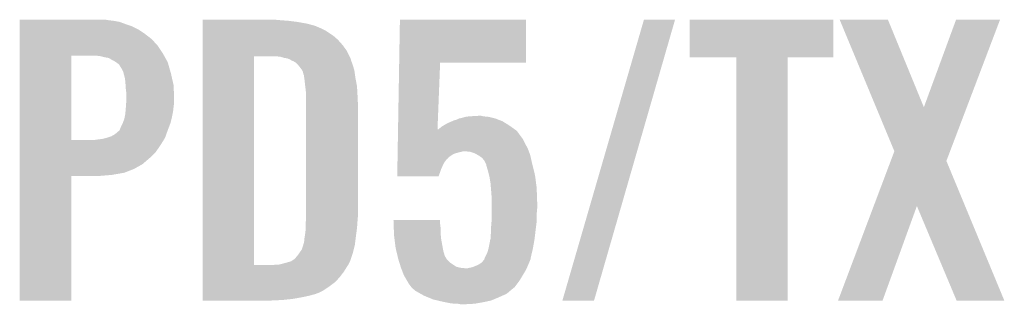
# Model space of a CAD drawing. Extents: x -4 to 126, y -8 to 66.
# Tile 107 of 256: x 56.25 to 60.92, y 21.62 to 22.97. Entities that reach past the tile are written whole.
import ezdxf

# ---------------------------------------------------------------- set-up
doc = ezdxf.new("R2010")
doc.units = 0
doc.layers.add('CLICKER_2_FOR_TMPM4L4A_V104_GTO', color=11, linetype='CONTINUOUS')

msp = doc.modelspace()

# ---------------------------------------------------------------- linework, layer by layer
at = {"layer": 'CLICKER_2_FOR_TMPM4L4A_V104_GTO'}
for points in [[(56.2534, 22.96668), (56.253402, 22.96922), (56.675018, 22.96668), (56.659782, 22.96922)], [(56.2534, 22.96414), (56.2534, 22.96668), (56.69788, 22.96414), (56.675018, 22.96668)], [(56.2534, 22.959058), (56.2534, 22.96414), (56.72582, 22.959058), (56.69788, 22.96414)], [(56.2534, 22.9489), (56.2534, 22.959058), (56.75376, 22.9489), (56.72582, 22.959058)], [(56.2534, 22.93874), (56.2534, 22.9489), (56.78424, 22.93874), (56.75376, 22.9489)], [(57.11954, 22.96668), (57.119542, 22.96922), (57.49036, 22.96668), (57.46242, 22.96922)], [(57.11954, 22.96414), (57.11954, 22.96668), (57.52592, 22.96414), (57.49036, 22.96668)], [(57.11954, 22.95906), (57.11954, 22.96414), (57.56656, 22.95906), (57.52592, 22.96414)], [(57.11954, 22.95144), (57.11954, 22.95906), (57.60974, 22.95144), (57.56656, 22.95906)], [(57.11954, 22.941278), (57.11954, 22.95144), (57.650382, 22.941278), (57.60974, 22.95144)], [(58.050776, 22.76602), (58.05426, 22.969198), (58.651118, 22.76602), (58.65114, 22.969198)], [(58.05426, 22.969198), (58.054262, 22.96922), (58.65114, 22.969198), (58.054262, 22.96922)], [(58.823866, 21.640828), (59.209948, 22.969192), (58.97371, 21.640828), (59.357254, 22.969192)], [(59.209948, 22.969192), (59.209958, 22.96922), (59.357254, 22.969192), (59.209958, 22.96922)], [(59.42584, 22.791442), (59.42586, 22.969198), (60.106538, 22.791442), (60.10656, 22.969198)], [(59.42586, 22.969198), (59.425862, 22.96922), (60.10656, 22.969198), (59.425862, 22.96922)], [(60.137078, 22.969206), (60.137072, 22.96922), (60.365644, 22.969206), (60.137072, 22.96922)], [(60.309396, 22.555256), (60.137078, 22.969206), (60.535838, 22.555256), (60.365644, 22.969206)], [(60.535838, 22.555256), (60.688224, 22.96919), (60.739104, 22.555256), (60.89649, 22.96919)], [(60.688224, 22.96919), (60.688236, 22.96922), (60.89649, 22.96919), (60.688236, 22.96922)], [(56.2534, 22.923498), (56.2534, 22.93874), (56.814722, 22.923498), (56.78424, 22.93874)], [(56.2534, 22.90318), (56.2534, 22.923498), (56.8452, 22.90318), (56.814722, 22.923498)], [(56.2534, 22.87778), (56.2534, 22.90318), (56.87822, 22.87778), (56.8452, 22.90318)], [(57.11954, 22.92604), (57.11954, 22.941278), (57.68594, 22.92604), (57.650382, 22.941278)], [(57.11954, 22.918418), (57.11954, 22.92604), (57.701182, 22.918418), (57.68594, 22.92604)], [(57.11954, 22.89302), (57.11954, 22.918418), (57.739282, 22.89302), (57.701182, 22.918418)], [(56.253398, 22.8473), (56.2534, 22.87778), (56.90616, 22.8473), (56.87822, 22.87778)], [(57.11954, 22.87524), (57.11954, 22.89302), (57.7596, 22.87524), (57.739282, 22.89302)], [(57.11954, 22.84984), (57.11954, 22.87524), (57.78246, 22.84984), (57.7596, 22.87524)], [(56.253398, 22.809202), (56.253398, 22.8473), (56.931558, 22.809202), (56.90616, 22.8473)], [(56.253398, 22.79904), (56.253398, 22.809202), (56.937276, 22.79904), (56.931558, 22.809202)], [(57.119538, 22.821898), (57.11954, 22.84984), (57.80278, 22.821898), (57.78246, 22.84984)], [(57.119538, 22.7965), (57.119538, 22.821898), (57.815482, 22.7965), (57.80278, 22.821898)], [(56.253392, 22.400282), (56.253398, 22.79904), (56.49722, 22.400282), (56.497242, 22.79904)], [(56.63692, 22.7965), (56.616598, 22.79904), (56.938704, 22.7965), (56.937276, 22.79904)], [(56.65724, 22.79142), (56.63692, 22.7965), (56.941562, 22.79142), (56.938704, 22.7965)], [(56.672482, 22.788878), (56.65724, 22.79142), (56.942992, 22.788878), (56.941562, 22.79142)], [(56.682642, 22.783798), (56.672482, 22.788878), (56.94585, 22.783798), (56.942992, 22.788878)], [(56.690262, 22.77872), (56.682642, 22.783798), (56.948706, 22.77872), (56.94585, 22.783798)], [(56.695344, 22.77618), (56.690262, 22.77872), (56.950136, 22.77618), (56.948706, 22.77872)], [(56.697886, 22.776176), (56.695344, 22.77618), (56.950138, 22.776176), (56.950136, 22.77618)], [(56.708768, 22.768558), (56.697886, 22.776176), (56.954422, 22.768558), (56.950138, 22.776176)], [(56.723282, 22.758396), (56.708768, 22.768558), (56.957326, 22.758396), (56.954422, 22.768558)], [(56.735978, 22.73808), (56.723282, 22.758396), (56.96313, 22.73808), (56.957326, 22.758396)], [(57.119522, 21.808462), (57.119538, 22.7965), (57.36336, 21.808462), (57.363382, 22.7965)], [(57.487822, 22.79396), (57.464958, 22.7965), (57.816752, 22.79396), (57.815482, 22.7965)], [(57.5056, 22.78888), (57.487822, 22.79396), (57.819292, 22.78888), (57.816752, 22.79396)], [(57.520842, 22.786338), (57.5056, 22.78888), (57.820562, 22.786338), (57.819292, 22.78888)], [(57.533542, 22.781258), (57.520842, 22.786338), (57.821832, 22.781258), (57.820562, 22.786338)], [(57.541162, 22.77618), (57.533542, 22.781258), (57.823102, 22.77618), (57.821832, 22.781258)], [(57.541168, 22.776178), (57.541162, 22.77618), (57.823102, 22.776178), (57.823102, 22.77618)], [(57.546244, 22.77364), (57.541168, 22.776178), (57.824054, 22.77364), (57.823102, 22.776178)], [(57.548784, 22.773638), (57.546244, 22.77364), (57.824056, 22.773638), (57.824054, 22.77364)], [(57.561482, 22.766018), (57.548784, 22.773638), (57.826912, 22.766018), (57.824056, 22.773638)], [(57.571638, 22.755862), (57.561482, 22.766018), (57.83072, 22.755862), (57.826912, 22.766018)], [(58.045372, 22.45106), (58.050776, 22.765998), (58.232278, 22.45106), (58.24474, 22.765998)], [(58.050776, 22.765998), (58.050776, 22.76602), (58.24474, 22.765998), (58.651118, 22.76602)], [(59.646798, 22.79142), (59.42584, 22.791442), (60.106538, 22.79142), (60.106538, 22.791442)], [(59.6468, 22.791398), (59.646798, 22.79142), (59.89066, 22.791398), (60.106538, 22.79142)], [(59.64682, 21.640822), (59.6468, 22.791398), (59.890638, 21.640822), (59.89066, 22.791398)], [(56.7436, 22.722838), (56.735978, 22.73808), (56.967486, 22.722838), (56.96313, 22.73808)], [(56.74614, 22.715222), (56.7436, 22.722838), (56.96966, 22.715222), (56.967486, 22.722838)], [(56.74614, 22.715216), (56.74614, 22.715222), (56.969662, 22.715216), (56.96966, 22.715222)], [(56.74614, 22.712676), (56.74614, 22.715216), (56.97024, 22.712676), (56.969662, 22.715216)], [(56.75122, 22.694898), (56.74614, 22.712676), (56.97428, 22.694898), (56.97024, 22.712676)], [(57.57164, 22.755858), (57.571638, 22.755862), (57.830722, 22.755858), (57.83072, 22.755862)], [(57.58942, 22.732998), (57.57164, 22.755858), (57.83758, 22.732998), (57.830722, 22.755858)], [(57.590692, 22.730458), (57.58942, 22.732998), (57.83834, 22.730458), (57.83758, 22.732998)], [(57.594502, 22.722838), (57.590692, 22.730458), (57.83943, 22.722838), (57.83834, 22.730458)], [(57.59704, 22.712678), (57.594502, 22.722838), (57.840882, 22.712678), (57.83943, 22.722838)], [(57.59958, 22.707596), (57.59704, 22.712678), (57.841608, 22.707596), (57.840882, 22.712678)], [(56.75376, 22.67712), (56.75122, 22.694898), (56.97832, 22.67712), (56.97428, 22.694898)], [(56.754946, 22.659338), (56.75376, 22.67712), (56.98236, 22.659338), (56.97832, 22.67712)], [(57.59958, 22.70506), (57.59958, 22.707596), (57.84197, 22.70506), (57.841608, 22.707596)], [(57.601032, 22.6949), (57.59958, 22.70506), (57.84342, 22.6949), (57.84197, 22.70506)], [(57.60212, 22.68728), (57.601032, 22.6949), (57.84485, 22.68728), (57.84342, 22.6949)], [(57.60466, 22.66442), (57.60212, 22.68728), (57.849136, 22.66442), (57.84485, 22.68728)], [(57.605856, 22.65426), (57.60466, 22.66442), (57.85104, 22.65426), (57.849136, 22.66442)], [(56.7563, 22.63902), (56.754946, 22.659338), (56.983142, 22.63902), (56.98236, 22.659338)], [(56.75884, 22.621238), (56.7563, 22.63902), (56.983826, 22.621238), (56.983142, 22.63902)], [(56.75884, 22.5933), (56.75884, 22.621238), (56.9849, 22.5933), (56.983826, 22.621238)], [(57.60974, 22.621238), (57.605856, 22.65426), (57.852876, 22.621238), (57.85104, 22.65426)], [(57.60974, 22.60854), (57.60974, 22.621238), (57.85358, 22.60854), (57.852876, 22.621238)], [(56.756468, 22.55774), (56.757654, 22.57552), (56.98236, 22.55774), (56.9849, 22.57552)], [(56.757654, 22.57552), (56.75884, 22.5933), (56.9849, 22.57552), (56.9849, 22.5933)], [(57.60974, 22.5552), (57.60974, 22.60854), (57.85612, 22.5552), (57.85358, 22.60854)], [(56.75071, 22.50948), (56.75376, 22.524718), (56.97474, 22.50948), (56.977786, 22.524718)], [(56.75376, 22.524718), (56.754606, 22.534882), (56.977786, 22.524718), (56.97982, 22.534882)], [(56.754606, 22.534882), (56.7563, 22.5552), (56.97982, 22.534882), (56.982076, 22.5552)], [(56.7563, 22.5552), (56.756468, 22.55774), (56.982076, 22.5552), (56.98236, 22.55774)], [(57.60974, 22.0472), (57.60974, 22.5552), (57.85612, 22.0472), (57.85612, 22.5552)], [(60.396116, 22.346928), (60.309396, 22.555256), (60.659892, 22.346928), (60.739104, 22.555256)], [(56.73344, 22.46376), (56.741058, 22.478998), (56.961256, 22.46376), (56.967118, 22.478998)], [(56.741058, 22.478998), (56.74106, 22.479), (56.967118, 22.478998), (56.967118, 22.479)], [(56.74106, 22.479), (56.748678, 22.499318), (56.967118, 22.479), (56.972198, 22.499318)], [(56.748678, 22.499318), (56.75071, 22.50948), (56.972198, 22.499318), (56.97474, 22.50948)], [(58.260828, 22.468842), (58.277762, 22.479), (58.572398, 22.468842), (58.555892, 22.479)], [(58.277762, 22.479), (58.30147, 22.48916), (58.555892, 22.479), (58.539382, 22.48916)], [(58.30147, 22.48916), (58.313324, 22.49424), (58.539382, 22.48916), (58.526172, 22.49424)], [(58.313324, 22.49424), (58.315862, 22.494242), (58.526172, 22.49424), (58.526168, 22.494242)], [(58.315862, 22.494242), (58.32348, 22.49678), (58.526168, 22.494242), (58.519568, 22.49678)], [(58.32348, 22.49678), (58.333636, 22.501858), (58.519568, 22.49678), (58.506362, 22.501858)], [(58.333636, 22.501858), (58.333642, 22.50186), (58.506362, 22.501858), (58.506356, 22.50186)], [(58.333642, 22.50186), (58.34634, 22.5044), (58.506356, 22.50186), (58.496198, 22.5044)], [(58.34634, 22.5044), (58.364122, 22.50948), (58.496198, 22.5044), (58.47588, 22.50948)], [(58.364122, 22.50948), (58.3819, 22.51202), (58.47588, 22.50948), (58.450482, 22.51202)], [(58.3819, 22.51202), (58.425078, 22.51456), (58.450482, 22.51202), (58.440322, 22.51456)], [(56.705498, 22.428198), (56.72328, 22.44344), (56.948068, 22.428198), (56.953512, 22.44344)], [(56.72328, 22.44344), (56.725818, 22.44598), (56.953512, 22.44344), (56.95442, 22.44598)], [(56.725818, 22.44598), (56.72836, 22.45106), (56.95442, 22.44598), (56.956372, 22.45106)], [(56.72836, 22.45106), (56.73344, 22.46376), (56.956372, 22.45106), (56.961256, 22.46376)], [(58.044588, 22.405338), (58.045242, 22.443438), (58.6359, 22.405338), (58.607962, 22.443438)], [(58.045242, 22.443438), (58.045286, 22.44602), (58.607962, 22.443438), (58.604348, 22.44602)], [(58.045286, 22.44602), (58.045372, 22.45106), (58.23208, 22.44602), (58.23712, 22.45106)], [(58.23208, 22.44602), (58.232278, 22.45106), (58.604348, 22.44602), (58.597292, 22.45106)], [(58.23712, 22.45106), (58.252362, 22.463762), (58.597292, 22.45106), (58.57951, 22.463762)], [(58.252362, 22.463762), (58.260828, 22.468842), (58.57951, 22.463762), (58.572398, 22.468842)], [(56.253392, 22.40026), (56.253392, 22.400282), (56.606438, 22.40026), (56.49722, 22.400282)], [(56.253392, 22.3774), (56.253392, 22.40026), (56.921402, 22.3774), (56.935468, 22.40026)], [(56.606438, 22.40026), (56.62422, 22.4028), (56.935468, 22.40026), (56.937032, 22.4028)], [(56.62422, 22.4028), (56.644538, 22.40534), (56.937032, 22.4028), (56.938594, 22.40534)], [(56.644538, 22.40534), (56.664844, 22.410418), (56.938594, 22.40534), (56.94172, 22.410418)], [(56.664844, 22.410418), (56.66486, 22.410422), (56.94172, 22.410418), (56.94172, 22.410422)], [(56.66486, 22.410422), (56.687718, 22.41804), (56.94172, 22.410422), (56.94444, 22.41804)], [(56.687718, 22.41804), (56.705498, 22.428198), (56.94444, 22.41804), (56.948068, 22.428198)], [(58.043848, 22.36216), (58.04424, 22.38502), (58.65876, 22.36216), (58.64606, 22.38502)], [(58.04424, 22.38502), (58.044588, 22.405338), (58.64606, 22.38502), (58.6359, 22.405338)], [(56.25339, 22.344378), (56.253392, 22.3774), (56.898538, 22.344378), (56.921402, 22.3774)], [(56.25339, 22.31644), (56.25339, 22.344378), (56.8706, 22.31644), (56.898538, 22.344378)], [(58.043368, 22.334218), (58.0435, 22.34184), (58.308236, 22.334218), (58.33364, 22.34184)], [(58.0435, 22.34184), (58.043542, 22.34438), (58.33364, 22.34184), (58.346338, 22.34438)], [(58.043542, 22.34438), (58.043586, 22.346918), (58.346338, 22.34438), (58.353958, 22.346918)], [(58.043586, 22.34692), (58.043848, 22.36216), (58.664622, 22.34692), (58.65876, 22.36216)], [(58.043586, 22.346918), (58.043586, 22.34692), (58.353958, 22.346918), (58.361582, 22.34692)], [(58.386978, 22.34438), (58.361582, 22.34692), (58.6656, 22.34438), (58.664622, 22.34692)], [(58.409838, 22.33676), (58.386978, 22.34438), (58.66853, 22.33676), (58.6656, 22.34438)], [(60.37884, 22.301192), (60.396116, 22.346928), (60.642504, 22.301192), (60.659892, 22.346928)], [(56.25339, 22.285958), (56.25339, 22.31644), (56.835038, 22.285958), (56.8706, 22.31644)], [(58.042628, 22.291038), (58.042802, 22.3012), (58.26252, 22.291038), (58.27014, 22.3012)], [(58.042802, 22.3012), (58.042932, 22.308816), (58.27014, 22.3012), (58.27522, 22.308816)], [(58.042932, 22.308816), (58.042976, 22.311354), (58.27522, 22.308816), (58.280286, 22.311354)], [(58.042976, 22.311354), (58.04302, 22.313892), (58.280286, 22.311354), (58.2803, 22.313892)], [(58.04302, 22.313892), (58.043194, 22.32406), (58.2803, 22.313892), (58.293, 22.32406)], [(58.043194, 22.32406), (58.043368, 22.334218), (58.293, 22.32406), (58.308236, 22.334218)], [(58.423178, 22.329138), (58.409838, 22.33676), (58.67146, 22.329138), (58.66853, 22.33676)], [(58.427622, 22.326598), (58.423178, 22.329138), (58.672026, 22.326598), (58.67146, 22.329138)], [(58.442858, 22.316442), (58.427622, 22.326598), (58.674282, 22.316442), (58.672026, 22.326598)], [(58.45302, 22.30374), (58.442858, 22.316442), (58.677106, 22.30374), (58.674282, 22.316442)], [(58.463178, 22.283424), (58.45302, 22.30374), (58.68162, 22.283424), (58.677106, 22.30374)], [(60.29824, 22.087786), (60.37884, 22.301192), (60.73114, 22.087786), (60.642504, 22.301192)], [(56.253388, 22.23516), (56.25339, 22.24532), (56.690262, 22.23516), (56.748678, 22.24532)], [(56.25339, 22.2631), (56.25339, 22.285958), (56.7944, 22.2631), (56.835038, 22.285958)], [(56.25339, 22.24532), (56.25339, 22.2631), (56.748678, 22.24532), (56.7944, 22.2631)], [(58.04154, 22.227562), (58.042148, 22.2631), (58.23711, 22.227562), (58.24982, 22.2631)], [(58.042148, 22.2631), (58.042628, 22.291038), (58.24982, 22.2631), (58.26252, 22.291038)], [(58.46318, 22.28342), (58.463178, 22.283424), (58.68162, 22.28342), (58.68162, 22.283424)], [(58.46318, 22.280882), (58.46318, 22.28342), (58.682256, 22.280882), (58.68162, 22.28342)], [(58.4708, 22.255478), (58.46318, 22.280882), (58.688606, 22.255478), (58.682256, 22.280882)], [(58.476516, 22.232618), (58.4708, 22.255478), (58.69432, 22.232618), (58.688606, 22.255478)], [(56.25338, 21.640822), (56.253388, 22.230058), (56.497198, 21.640822), (56.49722, 22.230058)], [(56.253388, 22.23008), (56.253388, 22.23516), (56.629302, 22.23008), (56.690262, 22.23516)], [(56.253388, 22.230058), (56.253388, 22.23008), (56.49722, 22.230058), (56.629302, 22.23008)], [(58.237104, 22.22754), (58.04154, 22.227562), (58.237104, 22.22754), (58.23711, 22.227562)], [(58.47842, 22.225), (58.476516, 22.232618), (58.695314, 22.225), (58.69432, 22.232618)], [(58.4835, 22.19452), (58.47842, 22.225), (58.69929, 22.19452), (58.695314, 22.225)], [(58.485194, 22.1742), (58.4835, 22.19452), (58.70194, 22.1742), (58.69929, 22.19452)], [(58.48604, 22.16404), (58.485194, 22.1742), (58.702304, 22.16404), (58.70194, 22.1742)], [(58.48858, 22.13102), (58.48604, 22.16404), (58.703484, 22.13102), (58.702304, 22.16404)], [(58.48858, 22.10308), (58.48858, 22.13102), (58.70448, 22.10308), (58.703484, 22.13102)], [(58.48858, 22.07768), (58.48858, 22.10308), (58.70448, 22.07768), (58.70448, 22.10308)], [(58.48858, 22.049742), (58.48858, 22.07768), (58.70194, 22.049742), (58.70448, 22.07768)], [(60.12943, 21.64083), (60.29824, 22.087786), (60.340234, 21.64083), (60.502782, 22.087786)], [(60.690756, 21.640814), (60.502782, 22.087786), (60.916784, 21.640814), (60.73114, 22.087786)], [(57.6072, 21.996402), (57.608958, 22.01926), (57.851946, 21.996402), (57.85358, 22.01926)], [(57.608958, 22.01926), (57.60974, 22.02942), (57.85358, 22.01926), (57.854502, 22.02942)], [(57.60974, 22.02942), (57.60974, 22.0472), (57.854502, 22.02942), (57.85612, 22.0472)], [(58.023782, 22.021778), (58.02378, 22.021798), (58.24474, 22.021778), (58.02378, 22.021798)], [(58.0245, 22.00148), (58.023782, 22.021778), (58.24474, 22.00148), (58.24474, 22.021778)], [(58.48604, 21.98878), (58.488156, 22.01418), (58.698764, 21.98878), (58.70194, 22.01418)], [(58.488156, 22.01418), (58.48858, 22.019258), (58.70194, 22.01418), (58.70194, 22.019258)], [(58.48858, 22.019258), (58.48858, 22.049742), (58.70194, 22.019258), (58.70194, 22.049742)], [(57.60466, 21.95068), (57.6072, 21.971), (57.846636, 21.95068), (57.849346, 21.971)], [(57.6072, 21.9837), (57.6072, 21.996402), (57.85104, 21.9837), (57.851946, 21.996402)], [(57.6072, 21.971), (57.6072, 21.9837), (57.849346, 21.971), (57.85104, 21.9837)], [(58.025222, 21.981158), (58.0245, 22.00148), (58.24728, 21.981158), (58.24474, 22.00148)], [(58.02612, 21.95576), (58.025222, 21.981158), (58.24728, 21.95576), (58.24728, 21.981158)], [(58.4835, 21.9456), (58.48604, 21.965922), (58.693572, 21.9456), (58.695962, 21.965922)], [(58.48604, 21.97354), (58.48604, 21.98878), (58.69686, 21.97354), (58.698764, 21.98878)], [(58.48604, 21.965922), (58.48604, 21.97354), (58.695962, 21.965922), (58.69686, 21.97354)], [(57.59958, 21.917656), (57.602118, 21.925278), (57.842466, 21.917656), (57.843418, 21.925278)], [(57.602118, 21.925278), (57.60212, 21.935438), (57.843418, 21.925278), (57.844688, 21.935438)], [(57.60212, 21.935438), (57.603812, 21.9456), (57.844688, 21.935438), (57.84596, 21.9456)], [(57.603812, 21.9456), (57.60466, 21.95068), (57.84596, 21.9456), (57.846636, 21.95068)], [(58.0263, 21.95068), (58.02612, 21.95576), (58.247788, 21.95068), (58.24728, 21.95576)], [(58.028842, 21.93036), (58.0263, 21.95068), (58.24982, 21.93036), (58.247788, 21.95068)], [(58.03392, 21.889722), (58.028842, 21.93036), (58.25721, 21.889722), (58.24982, 21.93036)], [(58.473848, 21.88718), (58.48096, 21.922742), (58.68416, 21.88718), (58.690434, 21.922742)], [(58.48096, 21.922742), (58.480962, 21.925282), (58.690434, 21.922742), (58.690882, 21.925282)], [(58.480962, 21.925282), (58.482652, 21.93036), (58.690882, 21.925282), (58.69178, 21.93036)], [(58.482652, 21.93036), (58.4835, 21.932904), (58.69178, 21.93036), (58.692078, 21.932904)], [(58.4835, 21.932904), (58.4835, 21.9456), (58.692078, 21.932904), (58.693572, 21.9456)], [(57.576974, 21.864322), (57.589418, 21.882098), (57.83072, 21.864322), (57.835164, 21.882098)], [(57.589418, 21.882098), (57.5945, 21.89734), (57.835164, 21.882098), (57.838974, 21.89734)], [(57.5945, 21.89734), (57.596676, 21.90496), (57.838974, 21.89734), (57.84088, 21.90496)], [(57.596676, 21.90496), (57.59958, 21.915116), (57.84088, 21.90496), (57.842148, 21.915116)], [(57.59958, 21.915116), (57.59958, 21.917656), (57.842148, 21.915116), (57.842466, 21.917656)], [(58.03755, 21.874478), (58.03392, 21.889722), (58.25998, 21.874478), (58.25721, 21.889722)], [(58.043598, 21.849078), (58.03755, 21.874478), (58.267604, 21.849078), (58.25998, 21.874478)], [(58.468262, 21.866862), (58.47334, 21.884638), (58.679378, 21.866862), (58.68356, 21.884638)], [(58.47334, 21.884638), (58.473848, 21.88718), (58.68356, 21.884638), (58.68416, 21.88718)], [(57.52084, 21.82114), (57.53862, 21.826218), (57.815478, 21.82114), (57.818018, 21.826218)], [(57.53862, 21.826218), (57.538622, 21.82622), (57.818018, 21.826218), (57.81802, 21.82622)], [(57.538622, 21.82622), (57.55386, 21.83638), (57.81802, 21.82622), (57.821406, 21.83638)], [(57.55386, 21.83638), (57.558942, 21.841462), (57.821406, 21.83638), (57.8231, 21.841462)], [(57.558942, 21.841462), (57.57164, 21.8567), (57.8231, 21.841462), (57.828178, 21.8567)], [(57.57164, 21.8567), (57.576974, 21.864322), (57.828178, 21.8567), (57.83072, 21.864322)], [(58.044202, 21.846536), (58.043598, 21.849078), (58.270142, 21.846536), (58.267604, 21.849078)], [(58.045412, 21.84146), (58.044202, 21.846536), (58.272682, 21.84146), (58.270142, 21.846536)], [(58.04662, 21.83638), (58.045412, 21.84146), (58.276492, 21.83638), (58.272682, 21.84146)], [(58.048208, 21.8313), (58.04662, 21.83638), (58.280302, 21.8313), (58.276492, 21.83638)], [(58.051384, 21.82114), (58.048208, 21.8313), (58.29046, 21.82114), (58.280302, 21.8313)], [(58.43524, 21.81606), (58.44793, 21.82622), (58.664564, 21.81606), (58.66892, 21.82622)], [(58.44793, 21.82622), (58.44794, 21.826228), (58.66892, 21.82622), (58.668922, 21.826228)], [(58.44794, 21.826228), (58.447946, 21.828766), (58.668922, 21.826228), (58.669938, 21.828766)], [(58.447946, 21.828766), (58.45302, 21.833844), (58.669938, 21.828766), (58.671968, 21.833844)], [(58.45302, 21.833844), (58.45471, 21.838916), (58.671968, 21.833844), (58.673998, 21.838916)], [(58.45471, 21.838916), (58.45556, 21.84146), (58.673998, 21.838916), (58.673998, 21.84146)], [(58.45556, 21.84146), (58.456828, 21.843998), (58.673998, 21.84146), (58.674, 21.843998)], [(58.456828, 21.843998), (58.468262, 21.866862), (58.674, 21.843998), (58.679378, 21.866862)], [(57.119522, 21.80844), (57.119522, 21.808462), (57.452258, 21.80844), (57.36336, 21.808462)], [(57.119522, 21.79574), (57.119522, 21.80844), (57.80024, 21.79574), (57.808706, 21.80844)], [(57.119522, 21.77542), (57.119522, 21.79574), (57.78754, 21.77542), (57.80024, 21.79574)], [(57.452258, 21.80844), (57.467486, 21.810978), (57.808706, 21.80844), (57.810398, 21.810978)], [(57.467486, 21.810978), (57.467498, 21.81098), (57.810398, 21.810978), (57.810398, 21.81098)], [(57.482738, 21.81098), (57.52084, 21.82114), (57.810398, 21.81098), (57.815478, 21.82114)], [(58.057734, 21.800818), (58.051384, 21.82114), (58.320942, 21.800818), (58.29046, 21.82114)], [(58.05932, 21.79574), (58.057734, 21.800818), (58.341262, 21.79574), (58.320942, 21.800818)], [(58.05932, 21.795738), (58.05932, 21.79574), (58.341282, 21.795738), (58.341262, 21.79574)], [(58.060298, 21.7932), (58.05932, 21.795738), (58.366658, 21.7932), (58.341282, 21.795738)], [(58.063228, 21.78558), (58.060298, 21.7932), (58.65114, 21.78558), (58.654526, 21.7932)], [(58.07202, 21.76272), (58.063228, 21.78558), (58.637424, 21.76272), (58.65114, 21.78558)], [(58.374282, 21.7932), (58.38444, 21.79574), (58.654526, 21.7932), (58.655654, 21.79574)], [(58.38444, 21.79574), (58.397142, 21.798282), (58.655654, 21.79574), (58.656784, 21.798282)], [(58.397142, 21.798282), (58.422542, 21.80844), (58.656784, 21.798282), (58.6613, 21.80844)], [(58.422542, 21.80844), (58.43524, 21.81606), (58.6613, 21.80844), (58.664564, 21.81606)], [(57.11952, 21.75256), (57.119522, 21.77542), (57.76976, 21.75256), (57.78754, 21.77542)], [(57.11952, 21.729698), (57.11952, 21.75256), (57.749438, 21.729698), (57.76976, 21.75256)], [(58.08472, 21.73986), (58.07202, 21.76272), (58.623708, 21.73986), (58.637424, 21.76272)], [(58.087768, 21.73478), (58.08472, 21.73986), (58.62066, 21.73478), (58.623708, 21.73986)], [(58.09234, 21.727158), (58.087768, 21.73478), (58.614942, 21.727158), (58.62066, 21.73478)], [(57.11952, 21.70684), (57.11952, 21.729698), (57.71896, 21.70684), (57.749438, 21.729698)], [(57.11952, 21.68652), (57.11952, 21.70684), (57.688478, 21.68652), (57.71896, 21.70684)], [(57.11952, 21.6789), (57.11952, 21.68652), (57.67324, 21.6789), (57.688478, 21.68652)], [(58.09488, 21.722082), (58.09234, 21.727158), (58.611136, 21.722082), (58.614942, 21.727158)], [(58.108218, 21.704298), (58.09488, 21.722082), (58.597798, 21.704298), (58.611136, 21.722082)], [(58.110118, 21.701762), (58.108218, 21.704298), (58.594698, 21.701762), (58.597798, 21.704298)], [(58.1279, 21.68652), (58.110118, 21.701762), (58.576068, 21.68652), (58.594698, 21.701762)], [(58.136928, 21.681442), (58.1279, 21.68652), (58.569862, 21.681442), (58.576068, 21.68652)], [(56.497198, 21.6408), (56.25338, 21.640822), (56.497198, 21.6408), (56.497198, 21.640822)], [(57.11952, 21.671282), (57.11952, 21.6789), (57.652922, 21.671282), (57.67324, 21.6789)], [(57.11952, 21.66366), (57.11952, 21.671282), (57.624982, 21.66366), (57.652922, 21.671282)], [(57.11952, 21.65604), (57.11952, 21.66366), (57.58942, 21.65604), (57.624982, 21.66366)], [(57.11952, 21.64842), (57.11952, 21.65604), (57.546242, 21.64842), (57.58942, 21.65604)], [(57.11952, 21.64334), (57.11952, 21.64842), (57.49798, 21.64334), (57.546242, 21.64842)], [(57.11952, 21.640822), (57.11952, 21.64334), (57.445102, 21.640822), (57.49798, 21.64334)], [(57.44464, 21.6408), (57.11952, 21.640822), (57.44464, 21.6408), (57.445102, 21.640822)], [(58.141446, 21.6789), (58.136928, 21.681442), (58.567318, 21.6789), (58.569862, 21.681442)], [(58.154992, 21.67128), (58.141446, 21.6789), (58.557158, 21.67128), (58.567318, 21.6789)], [(58.168538, 21.66366), (58.154992, 21.67128), (58.53938, 21.66366), (58.557158, 21.67128)], [(58.193216, 21.6535), (58.168538, 21.66366), (58.51652, 21.6535), (58.53938, 21.66366)], [(58.211718, 21.645882), (58.193216, 21.6535), (58.498234, 21.645882), (58.51652, 21.6535)], [(58.233314, 21.6408), (58.211718, 21.645882), (58.486038, 21.6408), (58.498234, 21.645882)], [(58.2549, 21.63572), (58.233314, 21.6408), (58.462332, 21.63572), (58.486038, 21.6408)], [(58.973702, 21.6408), (58.823866, 21.640828), (58.973702, 21.6408), (58.97371, 21.640828)], [(59.890638, 21.6408), (59.64682, 21.640822), (59.890638, 21.6408), (59.890638, 21.640822)], [(60.340224, 21.6408), (60.12943, 21.64083), (60.340224, 21.6408), (60.340234, 21.64083)], [(60.916788, 21.6408), (60.916784, 21.640814), (60.916788, 21.6408), (60.690756, 21.640814)], [(58.267602, 21.63318), (58.2549, 21.63572), (58.45048, 21.63318), (58.462332, 21.63572)], [(58.293002, 21.6281), (58.267602, 21.63318), (58.421692, 21.6281), (58.45048, 21.63318)], [(58.31332, 21.62556), (58.293002, 21.6281), (58.4073, 21.62556), (58.421692, 21.6281)], [(58.341258, 21.62302), (58.328558, 21.62556), (58.359042, 21.62302), (58.4073, 21.62556)]]:
    msp.add_solid(points, dxfattribs=at)

doc.saveas('drawing.dxf')
